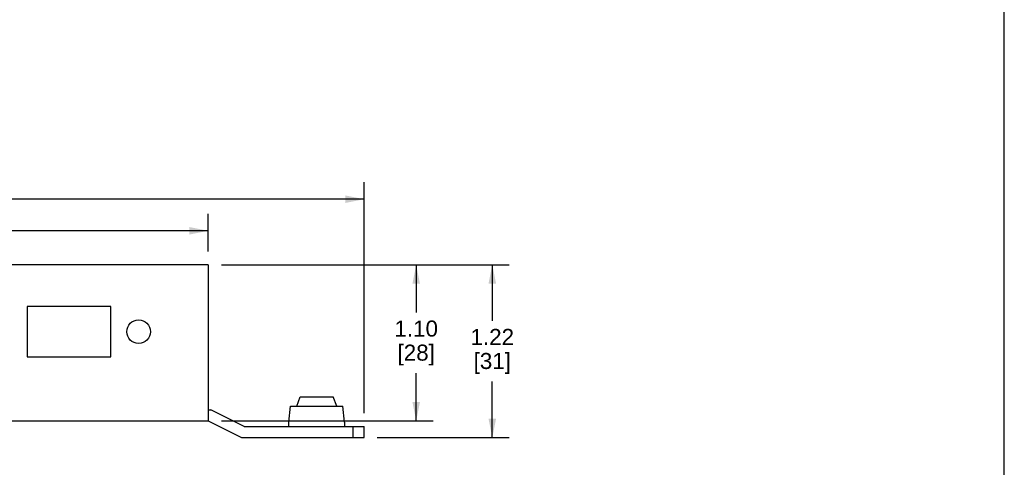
# Model space of a CAD drawing. Header units: inches. Extents: x 0 to 22.7, y 0 to 14.7.
# Tile 7 of 8: x 15.7 to 22.7, y 7.3 to 10.5. Entities that reach past the tile are written whole.
import ezdxf

# ---------------------------------------------------------------- set-up
doc = ezdxf.new("R2010")
doc.units = ezdxf.units.IN
doc.header["$LTSCALE"] = 1.246667
doc.header["$MEASUREMENT"] = 0
doc.layers.get('0').update_dxf_attribs({"linetype": 'CONTINUOUS'})
doc.styles.get("Standard").update_dxf_attribs({"font": 'arial.ttf'})
doc.dimstyles.new('DIMSTYLE_1', dxfattribs={"dimtxt": 0.113333, "dimasz": 0.133333, "dimexe": 0.09, "dimexo": 0.07, "dimgap": 0.0425, "dimtad": 0, "dimtih": 1, "dimtoh": 1, "dimzin": 4, "dimdsep": 46, "dimtxsty": 'Standard', "dimblk": '_FILLED', "dimblk1": '_FILLED', "dimblk2": '_FILLED', "dimcen": 0.09, "dimadec": 3, "dimazin": 1, "dimtfac": 1, "dimtdec": 3, "dimtofl": 0, "dimtmove": 0, "dimatfit": 3, "dimldrblk": '_FILLED', "dimfxl": 0, "dimtolj": 1, "dimtzin": 4, "dimarcsym": 0})

# ---------------------------------------------------------------- blocks, each defined once
blk = doc.blocks.new('_FILLED')
at = {"color": 0, "linetype": 'ByBlock'}
blk.add_solid([(0, 0), (-1, 0.2), (-1, -0.2)], dxfattribs=at)
blk = doc.blocks.new('*D2')
at = {"color": 2, "linetype": 'Continuous'}
for p, q in [((2.327, 8.8572), (2.327, 9.1239)), ((17.0374, 8.8572), (17.0374, 9.1239)), ((2.327, 9.0039), (9.1949, 9.0039)), ((17.0374, 9.0039), (10.1694, 9.0039))]:
    blk.add_line(p, q, dxfattribs=at)
at = {"color": 2, "linetype": 'Continuous', "xscale": 0.1333333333, "yscale": 0.1333333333, "zscale": 0.1333333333, "rotation": 180}
blk.add_blockref('_FILLED', (2.327, 9.0039), dxfattribs=at)
at = {"color": 2, "linetype": 'Continuous', "xscale": 0.1333333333, "yscale": 0.1333333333, "zscale": 0.1333333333}
blk.add_blockref('_FILLED', (17.0374, 9.0039), dxfattribs=at)
at = {"color": 2, "linetype": 'Continuous', "insert": (9.6822, 9.0606), "char_height": 0.113333, "width": 0.861165, "attachment_point": 2, "line_spacing_factor": 0.9}
blk.add_mtext('35.43{\\ftxt.shx;\\W1.000000;\\H0.113333; }[900]', dxfattribs=at)
blk = doc.blocks.new('*D3')
at = {"color": 2, "linetype": 'Continuous'}
for p, q in [((1.2246, 7.7155), (1.2246, 9.3473)), ((18.1398, 7.7155), (18.1398, 9.3473)), ((1.2246, 9.2273), (9.1949, 9.2273)), ((18.1398, 9.2273), (10.1694, 9.2273))]:
    blk.add_line(p, q, dxfattribs=at)
at = {"color": 2, "linetype": 'Continuous', "xscale": 0.1333333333, "yscale": 0.1333333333, "zscale": 0.1333333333, "rotation": 180}
blk.add_blockref('_FILLED', (1.2246, 9.2273), dxfattribs=at)
at = {"color": 2, "linetype": 'Continuous', "xscale": 0.1333333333, "yscale": 0.1333333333, "zscale": 0.1333333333}
blk.add_blockref('_FILLED', (18.1398, 9.2273), dxfattribs=at)
at = {"color": 2, "linetype": 'Continuous', "insert": (9.6822, 9.284), "char_height": 0.113333, "width": 0.861165, "attachment_point": 2, "line_spacing_factor": 0.9}
blk.add_mtext('37.64{\\ftxt.shx;\\W1.000000;\\H0.113333; }[956]', dxfattribs=at)
blk = doc.blocks.new('*D4')
at = {"color": 2, "linetype": 'Continuous'}
for p, q in [((17.1307, 8.7639), (18.6281, 8.7639)), ((18.5081, 8.7639), (18.5081, 8.4268)), ((18.5081, 7.6615), (18.5081, 7.9985)), ((17.1307, 7.6615), (18.6281, 7.6615))]:
    blk.add_line(p, q, dxfattribs=at)
at = {"color": 2, "linetype": 'Continuous', "xscale": 0.1333333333, "yscale": 0.1333333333, "zscale": 0.1333333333}
for p, rotation in [((18.5081, 8.7639), 90), ((18.5081, 7.6615), 270)]:
    blk.add_blockref('_FILLED', p, dxfattribs=dict(at, rotation=rotation))
at = {"color": 2, "linetype": 'Continuous', "insert": (18.5081, 8.3701), "char_height": 0.11333, "width": 0.30798, "attachment_point": 2, "line_spacing_factor": 0.9}
blk.add_mtext('1.10\\P[28]', dxfattribs=at)
blk = doc.blocks.new('*D5')
at = {"color": 2, "linetype": 'Continuous'}
for p, q in [((17.1307, 8.7639), (19.1662, 8.7639)), ((19.0462, 8.7639), (19.0462, 8.3678)), ((19.0462, 7.5434), (19.0462, 7.9395)), ((18.2331, 7.5434), (19.1662, 7.5434))]:
    blk.add_line(p, q, dxfattribs=at)
at = {"color": 2, "linetype": 'Continuous', "xscale": 0.1333333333, "yscale": 0.1333333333, "zscale": 0.1333333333}
for p, rotation in [((19.0462, 8.7639), 90), ((19.0462, 7.5434), 270)]:
    blk.add_blockref('_FILLED', p, dxfattribs=dict(at, rotation=rotation))
at = {"color": 2, "linetype": 'Continuous', "insert": (19.0462, 8.3111), "char_height": 0.11333, "width": 0.30798, "attachment_point": 2, "line_spacing_factor": 0.9}
blk.add_mtext('1.22\\P[31]', dxfattribs=at)

msp = doc.modelspace()

# ---------------------------------------------------------------- linework, layer by layer
at = {"color": 7, "linetype": 'Continuous'}
for p, q in [((22.6667, 0), (22.6667, 14.6667)), ((17.0374, 8.7639), (10.1412, 8.7639)), ((17.0374, 8.7639), (17.0374, 7.6615)), ((16.3484, 8.4686), (15.7579, 8.4686)), ((15.7579, 8.4686), (15.7579, 8.1143)), ((16.3484, 8.1143), (16.3484, 8.4686)), ((15.7579, 8.1143), (16.3484, 8.1143)), ((17.6629, 7.7646), (17.6888, 7.8312)), ((17.6888, 7.8312), (17.9215, 7.8312)), ((17.9473, 7.7646), (17.9215, 7.8312)), ((17.0374, 7.7402), (17.056, 7.7402)), ((17.2922, 7.6221), (17.056, 7.7402)), ((17.6083, 7.6524), (17.6201, 7.7646)), ((17.6201, 7.7646), (17.9901, 7.7646)), ((18.0019, 7.6524), (17.9901, 7.7646)), ((10.1412, 7.6615), (17.0374, 7.6615)), ((17.0374, 7.6615), (17.2736, 7.5434)), ((17.2922, 7.6221), (18.1398, 7.6221)), ((17.6083, 7.6221), (17.6083, 7.6524)), ((18.0019, 7.6524), (18.0019, 7.6221)), ((18.061, 7.6221), (18.061, 7.5434)), ((18.1398, 7.5434), (18.1398, 7.6221)), ((17.2736, 7.5434), (18.1398, 7.5434))]:
    msp.add_line(p, q, dxfattribs=at)
msp.add_circle((16.5453, 8.2914), 0.0837, dxfattribs=at)

# ---------------------------------------------------------------- dimensions: what is measured, and where the dimension line sits
at = {"color": 2, "linetype": 'Continuous'}
for base, p1, p2, angle, text, picture, middle in [((1.2246, 9.2273), (18.1398, 7.6455), (1.2246, 7.6455), 180, '37.64\\P[]', '*D3', (9.6822, 9.2273)), ((18.5081, 7.6615), (17.0607, 8.7639), (17.0607, 7.6615), 270, '<>\\P[]', '*D4', (18.5081, 8.2285)), ((19.0462, 8.7639), (18.1631, 7.5434), (17.0607, 8.7639), 90, '<>\\P[]', '*D5', (19.0462, 8.1694))]:
    dim = msp.add_linear_dim(base=base, p1=p1, p2=p2, angle=angle, text=text, dimstyle='DIMSTYLE_1', dxfattribs=at)
    dim.commit()
    dim.dimension.update_dxf_attribs({"geometry": picture, "text_midpoint": middle, "dimtype": 160})
dim = msp.add_linear_dim(base=(17.0374, 9.0039), p1=(2.327, 8.7872), p2=(17.0374, 8.7872), text='35.43\\P[]', dimstyle='DIMSTYLE_1', dxfattribs=at)
dim.commit()
dim.dimension.update_dxf_attribs({"geometry": '*D2', "text_midpoint": (9.6822, 9.0039), "dimtype": 160})

doc.saveas('drawing.dxf')
